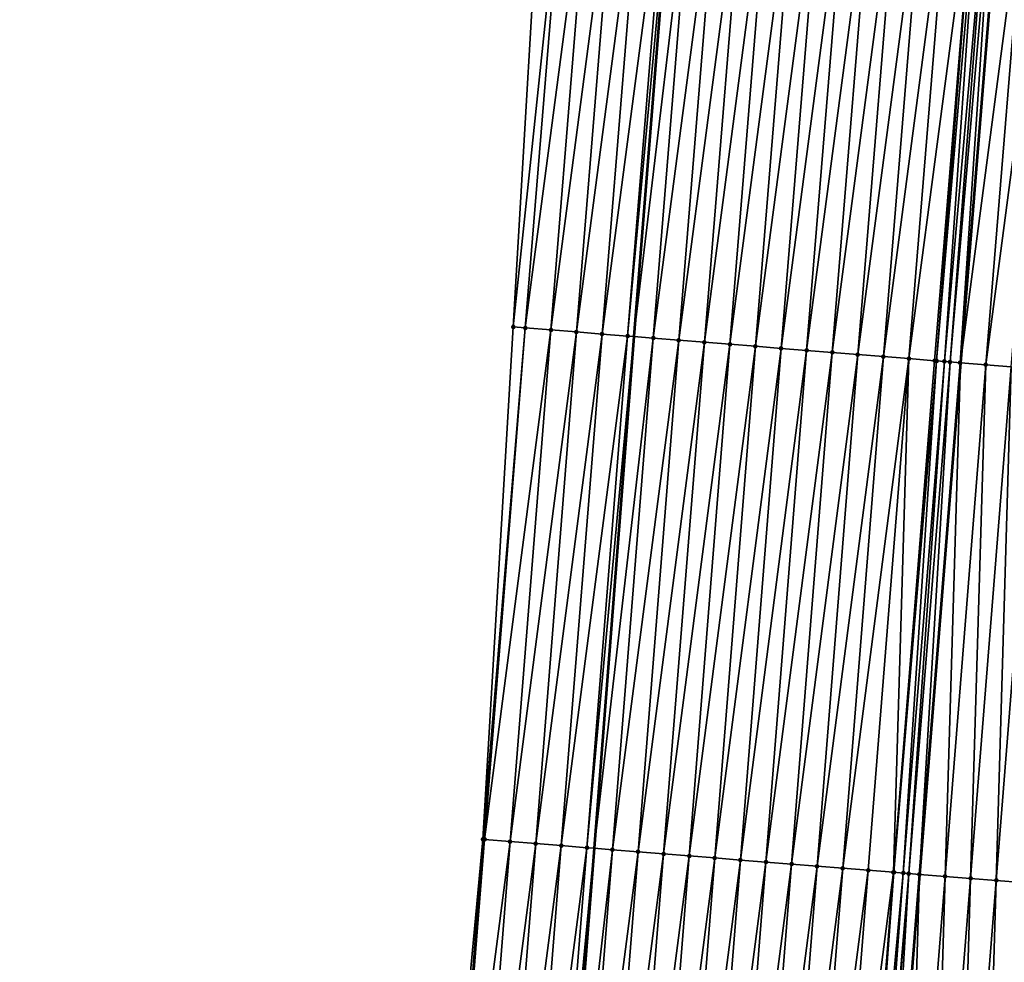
# Model space of a CAD drawing. Header units: feet. Extents: x 2017424 to 2024169, y 808042 to 818730.
# Tile 62 of 256: x 2023522 to 2023560, y 810002 to 810039. Entities that reach past the tile are written whole.
import ezdxf

# ---------------------------------------------------------------- set-up
doc = ezdxf.new("R2010")
doc.units = ezdxf.units.FT
doc.header["$MEASUREMENT"] = 0
for name, color, linetype, lineweight in [('EP_Travel Lane', 172, 'Continuous', 53), ('NB-Road Shots', 141, 'Continuous', 100), ('NB-Road X-Section', 40, 'Continuous', 13), ('STRIPING', 60, 'Continuous', 53)]:
    doc.layers.add(name, color=color, linetype=linetype, lineweight=lineweight)
doc.layers.add('I-77-MM15-17_NB-Surface-BORDER', color=7, linetype='Continuous')
doc.layers.add('I-77-MM15-17_NB-Surface-TIN', color=7, linetype='Continuous')

msp = doc.modelspace()

# ---------------------------------------------------------------- linework, layer by layer
at = {"layer": 'EP_Travel Lane'}
msp.add_polyline3d([(2023550.831375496, 810086.0123645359, 279.9788141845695), (2023549.151482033, 810066.0914212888, 279.3979087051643), (2023547.471426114, 810046.1685515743, 278.891052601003), (2023545.867034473, 810026.1663256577, 278.432815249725), (2023544.318689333, 810006.231272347, 277.9870013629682), (2023542.770339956, 809986.2961644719, 277.5438341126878), (2023541.221922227, 809966.3601765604, 277.1432462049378), (2023539.67359945, 809946.425411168, 276.6835116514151), (2023538.125269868, 809926.4905581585, 276.228016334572), (2023536.576861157, 809906.5546863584, 275.8218040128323), (2023535.028411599, 809886.618288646, 275.4410437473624), (2023533.479973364, 809866.6820367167, 275.0532364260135), (2023531.931508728, 809846.7454448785, 274.6818654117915), (2023530.404082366, 809826.7462292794, 274.339478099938), (2023528.896804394, 809806.8057625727, 274.0129057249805), (2023527.389494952, 809786.8648795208, 273.7142479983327), (2023525.882193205, 809766.9240982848, 273.4087591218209)], dxfattribs=at)
at = {"layer": 'I-77-MM15-17_NB-Surface-BORDER', "color": 3, "linetype": 'Continuous', "lineweight": -3}
msp.add_polyline3d([(2023521.937880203, 809767.2243050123, 273.2714890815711), (2023523.215665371, 809787.1826599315, 273.5620028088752), (2023524.235070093, 809807.1604366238, 273.8597614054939), (2023525.3308097, 809827.132215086, 274.1727443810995), (2023526.593280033, 809847.1740170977, 274.5090924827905), (2023528.943887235, 809867.0463380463, 274.9002708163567), (2023529.533953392, 809887.0591429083, 275.2757456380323), (2023531.120839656, 809906.9922622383, 275.6670087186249), (2023533.70455732, 809926.8458379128, 276.0671945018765), (2023534.639179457, 809946.8302692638, 276.4880299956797), (2023536.70489143, 809966.7227666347, 276.9996193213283), (2023538.133407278, 809986.6683725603, 277.3967180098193), (2023539.988396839, 810006.5795018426, 277.819054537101), (2023541.169523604, 810026.543453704, 278.2810226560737), (2023542.347952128, 810046.6045008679, 278.7423087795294), (2023543.951727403, 810066.5337275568, 279.2520511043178), (2023545.631617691, 810086.4546399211, 279.8341445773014)], dxfattribs=at)
at = {"layer": 'I-77-MM15-17_NB-Surface-TIN', "color": 128, "linetype": 'Continuous', "lineweight": -3}
for points in [[(2023541.169523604, 810026.543453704, 278.2810226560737), (2023543.268086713, 810046.5262518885, 278.7673427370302), (2023542.347952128, 810046.6045008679, 278.7423087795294)], [(2023541.638546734, 810026.5058837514, 278.2921194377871), (2023543.268086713, 810046.5262518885, 278.7673427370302), (2023541.169523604, 810026.543453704, 278.2810226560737)], [(2023541.638546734, 810026.5058837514, 278.2921194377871), (2023544.264498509, 810046.4416120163, 278.7907961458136), (2023543.268086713, 810046.5262518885, 278.7673427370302)], [(2023541.638546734, 810026.5058837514, 278.2921194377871), (2023542.635348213, 810026.4259642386, 278.3192213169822), (2023544.264498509, 810046.4416120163, 278.7907961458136)], [(2023542.635348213, 810026.4259642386, 278.3192213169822), (2023545.260892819, 810046.35676479, 278.8222201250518), (2023544.264498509, 810046.4416120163, 278.7907961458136)], [(2023542.635348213, 810026.4259642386, 278.3192213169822), (2023543.632138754, 810026.3459073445, 278.3529712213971), (2023545.260892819, 810046.35676479, 278.8222201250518)], [(2023543.632138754, 810026.3459073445, 278.3529712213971), (2023546.257298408, 810046.2720513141, 278.8485028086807), (2023545.260892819, 810046.35676479, 278.8222201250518)], [(2023543.632138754, 810026.3459073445, 278.3529712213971), (2023544.628929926, 810026.2658583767, 278.3863375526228), (2023546.257298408, 810046.2720513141, 278.8485028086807)], [(2023544.628929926, 810026.2658583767, 278.3863375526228), (2023547.253684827, 810046.1871105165, 278.8835236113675), (2023546.257298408, 810046.2720513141, 278.8485028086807)], [(2023544.628929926, 810026.2658583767, 278.3863375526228), (2023545.625713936, 810026.1857194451, 278.4240573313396), (2023547.253684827, 810046.1871105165, 278.8835236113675)], [(2023545.625713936, 810026.1857194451, 278.4240573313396), (2023547.471426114, 810046.1685515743, 278.891052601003), (2023547.253684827, 810046.1871105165, 278.8835236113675)], [(2023545.625713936, 810026.1857194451, 278.4240573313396), (2023545.867034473, 810026.1663256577, 278.432815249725), (2023547.471426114, 810046.1685515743, 278.891052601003)], [(2023548.250072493, 810046.1021844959, 278.9179763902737), (2023547.471426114, 810046.1685515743, 278.891052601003), (2023545.867034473, 810026.1663256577, 278.432815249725)], [(2023546.622500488, 810026.1056124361, 278.4602323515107), (2023548.250072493, 810046.1021844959, 278.9179763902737), (2023545.867034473, 810026.1663256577, 278.432815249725)], [(2023546.622500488, 810026.1056124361, 278.4602323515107), (2023549.246485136, 810046.0175546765, 278.9410433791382), (2023548.250072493, 810046.1021844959, 278.9179763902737)], [(2023546.622500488, 810026.1056124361, 278.4602323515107), (2023547.619311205, 810026.0258089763, 278.4817182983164), (2023549.246485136, 810046.0175546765, 278.9410433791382)], [(2023547.619311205, 810026.0258089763, 278.4817182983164), (2023550.242900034, 810045.932951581, 278.9630831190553), (2023549.246485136, 810046.0175546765, 278.9410433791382)], [(2023547.619311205, 810026.0258089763, 278.4817182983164), (2023548.616119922, 810025.9459803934, 278.5044199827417), (2023550.242900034, 810045.932951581, 278.9630831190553)], [(2023548.616119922, 810025.9459803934, 278.5044199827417), (2023551.239308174, 810045.8482683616, 278.988202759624), (2023550.242900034, 810045.932951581, 278.9630831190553)], [(2023548.616119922, 810025.9459803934, 278.5044199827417), (2023549.612921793, 810025.8660658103, 278.5312833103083), (2023551.239308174, 810045.8482683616, 278.988202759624)], [(2023549.612921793, 810025.8660658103, 278.5312833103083), (2023552.235711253, 810045.7635251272, 279.0156293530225), (2023551.239308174, 810045.8482683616, 278.988202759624)], [(2023549.612921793, 810025.8660658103, 278.5312833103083), (2023550.60971935, 810025.7860970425, 278.5607686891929), (2023552.235711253, 810045.7635251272, 279.0156293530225)], [(2023550.60971935, 810025.7860970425, 278.5607686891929), (2023553.232117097, 810045.6788146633, 279.0417962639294), (2023552.235711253, 810045.7635251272, 279.0156293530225)], [(2023550.60971935, 810025.7860970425, 278.5607686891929), (2023551.606513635, 810025.7060871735, 278.592242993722), (2023553.232117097, 810045.6788146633, 279.0417962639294)], [(2023551.606513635, 810025.7060871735, 278.592242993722), (2023554.228534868, 810045.5942456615, 279.0625254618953), (2023553.232117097, 810045.6788146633, 279.0417962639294)], [(2023551.606513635, 810025.7060871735, 278.592242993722), (2023552.603324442, 810025.6262848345, 278.6136747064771), (2023554.228534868, 810045.5942456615, 279.0625254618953)], [(2023552.603324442, 810025.6262848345, 278.6136747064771), (2023555.224964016, 810045.5098115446, 279.0780697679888), (2023554.228534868, 810045.5942456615, 279.0625254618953)], [(2023552.603324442, 810025.6262848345, 278.6136747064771), (2023553.600145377, 810025.5466097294, 278.6289494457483), (2023555.224964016, 810045.5098115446, 279.0780697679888)], [(2023553.600145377, 810025.5466097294, 278.6289494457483), (2023556.221393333, 810045.425379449, 279.0935363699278), (2023555.224964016, 810045.5098115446, 279.0780697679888)], [(2023553.600145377, 810025.5466097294, 278.6289494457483), (2023554.596958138, 810025.4668319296, 278.6491936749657), (2023556.221393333, 810045.425379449, 279.0935363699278)], [(2023554.596958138, 810025.4668319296, 278.6491936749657), (2023557.217808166, 810045.3407755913, 279.1156054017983), (2023556.221393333, 810045.425379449, 279.0935363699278)], [(2023554.596958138, 810025.4668319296, 278.6491936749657), (2023555.59376363, 810025.3869628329, 278.6738558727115), (2023557.217808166, 810045.3407755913, 279.1156054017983)], [(2023555.59376363, 810025.3869628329, 278.6738558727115), (2023558.214217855, 810045.2561107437, 279.1400188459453), (2023557.217808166, 810045.3407755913, 279.1156054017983)], [(2023555.59376363, 810025.3869628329, 278.6738558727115), (2023556.590565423, 810025.3070472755, 278.7007663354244), (2023558.214217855, 810045.2561107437, 279.1400188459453)], [(2023556.590565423, 810025.3070472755, 278.7007663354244), (2023559.210641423, 810045.1716104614, 279.1581065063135), (2023558.214217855, 810045.2561107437, 279.1400188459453)], [(2023556.590565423, 810025.3070472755, 278.7007663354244), (2023557.587380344, 810025.2272966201, 278.7196970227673), (2023559.210641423, 810045.1716104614, 279.1581065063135)], [(2023557.587380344, 810025.2272966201, 278.7196970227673), (2023557.668501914, 810025.2208241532, 278.7203863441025), (2023559.210641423, 810045.1716104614, 279.1581065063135)], [(2023557.668501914, 810025.2208241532, 278.7203863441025), (2023559.362927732, 810045.1587285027, 279.1596317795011), (2023559.210641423, 810045.1716104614, 279.1581065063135)], [(2023557.668501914, 810025.2208241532, 278.7203863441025), (2023557.973534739, 810025.1965141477, 278.7216451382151), (2023559.362927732, 810045.1587285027, 279.1596317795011)], [(2023557.973534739, 810025.1965141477, 278.7216451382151), (2023559.726965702, 810045.127990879, 279.1611217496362), (2023559.362927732, 810045.1587285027, 279.1596317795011)], [(2023557.973534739, 810025.1965141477, 278.7216451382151), (2023558.19331642, 810025.1790280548, 278.7211236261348), (2023559.726965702, 810045.127990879, 279.1611217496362)], [(2023558.19331642, 810025.1790280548, 278.7211236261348), (2023559.920565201, 810045.1116760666, 279.1607002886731), (2023559.726965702, 810045.127990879, 279.1611217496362)], [(2023558.19331642, 810025.1790280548, 278.7211236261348), (2023558.58423081, 810025.147992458, 278.7170214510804), (2023559.920565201, 810045.1116760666, 279.1607002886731)], [(2023558.58423081, 810025.147992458, 278.7170214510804), (2023560.207103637, 810045.0875684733, 279.1585776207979), (2023559.920565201, 810045.1116760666, 279.1607002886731)], [(2023558.58423081, 810025.147992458, 278.7170214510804), (2023560.215061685, 810045.086900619, 279.1584542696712), (2023560.207103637, 810045.0875684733, 279.1585776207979)], [(2023558.58423081, 810025.147992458, 278.7170214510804), (2023558.592211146, 810025.147360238, 278.7168724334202), (2023560.215061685, 810045.086900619, 279.1584542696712)], [(2023561.20360077, 810045.0039405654, 279.1431317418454), (2023560.215061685, 810045.086900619, 279.1584542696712), (2023558.592211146, 810025.147360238, 278.7168724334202)], [(2023559.5811075, 810025.069017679, 278.6984066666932), (2023561.20360077, 810045.0039405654, 279.1431317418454), (2023558.592211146, 810025.147360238, 278.7168724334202)], [(2023559.5811075, 810025.069017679, 278.6984066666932), (2023562.20011537, 810044.9205198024, 279.1197233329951), (2023561.20360077, 810045.0039405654, 279.1431317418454)], [(2023559.5811075, 810025.069017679, 278.6984066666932), (2023560.5779923, 810024.9901447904, 278.6748613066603), (2023562.20011537, 810044.9205198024, 279.1197233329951)], [(2023539.988396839, 810006.5795018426, 277.819054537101), (2023541.638546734, 810026.5058837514, 278.2921194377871), (2023541.169523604, 810026.543453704, 278.2810226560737)], [(2023540.051792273, 810006.5744200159, 277.8207319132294), (2023541.638546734, 810026.5058837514, 278.2921194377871), (2023539.988396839, 810006.5795018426, 277.819054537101)], [(2023540.051792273, 810006.5744200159, 277.8207319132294), (2023542.635348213, 810026.4259642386, 278.3192213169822), (2023541.638546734, 810026.5058837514, 278.2921194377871)], [(2023540.051792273, 810006.5744200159, 277.8207319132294), (2023541.048584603, 810006.4943855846, 277.8533952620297), (2023542.635348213, 810026.4259642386, 278.3192213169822)], [(2023541.048584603, 810006.4943855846, 277.8533952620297), (2023543.632138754, 810026.3459073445, 278.3529712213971), (2023542.635348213, 810026.4259642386, 278.3192213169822)], [(2023541.048584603, 810006.4943855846, 277.8533952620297), (2023542.045363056, 810006.4141768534, 277.8944931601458), (2023543.632138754, 810026.3459073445, 278.3529712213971)], [(2023542.045363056, 810006.4141768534, 277.8944931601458), (2023544.628929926, 810026.2658583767, 278.3863375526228), (2023543.632138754, 810026.3459073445, 278.3529712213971)], [(2023542.045363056, 810006.4141768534, 277.8944931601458), (2023543.042141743, 810006.3339710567, 277.9354490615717), (2023544.628929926, 810026.2658583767, 278.3863375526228)], [(2023543.042141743, 810006.3339710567, 277.9354490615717), (2023545.625713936, 810026.1857194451, 278.4240573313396), (2023544.628929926, 810026.2658583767, 278.3863375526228)], [(2023543.042141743, 810006.3339710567, 277.9354490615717), (2023544.038918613, 810006.2537424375, 277.9775093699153), (2023545.625713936, 810026.1857194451, 278.4240573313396)], [(2023544.038918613, 810006.2537424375, 277.9775093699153), (2023545.867034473, 810026.1663256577, 278.432815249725), (2023545.625713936, 810026.1857194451, 278.4240573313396)], [(2023544.038918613, 810006.2537424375, 277.9775093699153), (2023544.318689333, 810006.231272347, 277.9870013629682), (2023545.867034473, 810026.1663256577, 278.432815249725)], [(2023546.622500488, 810026.1056124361, 278.4602323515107), (2023545.867034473, 810026.1663256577, 278.432815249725), (2023544.318689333, 810006.231272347, 277.9870013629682)], [(2023545.035709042, 810006.1736841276, 278.0113282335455), (2023546.622500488, 810026.1056124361, 278.4602323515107), (2023544.318689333, 810006.231272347, 277.9870013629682)], [(2023545.035709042, 810006.1736841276, 278.0113282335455), (2023547.619311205, 810026.0258089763, 278.4817182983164), (2023546.622500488, 810026.1056124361, 278.4602323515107)], [(2023545.035709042, 810006.1736841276, 278.0113282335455), (2023546.032516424, 810006.093838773, 278.0348419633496), (2023547.619311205, 810026.0258089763, 278.4817182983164)], [(2023546.032516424, 810006.093838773, 278.0348419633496), (2023548.616119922, 810025.9459803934, 278.5044199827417), (2023547.619311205, 810026.0258089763, 278.4817182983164)], [(2023546.032516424, 810006.093838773, 278.0348419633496), (2023547.029324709, 810006.0140047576, 278.0578069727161), (2023548.616119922, 810025.9459803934, 278.5044199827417)], [(2023547.029324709, 810006.0140047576, 278.0578069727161), (2023549.612921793, 810025.8660658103, 278.5312833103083), (2023548.616119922, 810025.9459803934, 278.5044199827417)], [(2023547.029324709, 810006.0140047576, 278.0578069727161), (2023548.026127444, 810005.9341010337, 278.084145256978), (2023549.612921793, 810025.8660658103, 278.5312833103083)], [(2023548.026127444, 810005.9341010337, 278.084145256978), (2023550.60971935, 810025.7860970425, 278.5607686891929), (2023549.612921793, 810025.8660658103, 278.5312833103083)], [(2023548.026127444, 810005.9341010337, 278.084145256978), (2023549.02293083, 810005.8542054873, 278.1100878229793), (2023550.60971935, 810025.7860970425, 278.5607686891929)], [(2023549.02293083, 810005.8542054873, 278.1100878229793), (2023551.606513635, 810025.7060871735, 278.592242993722), (2023550.60971935, 810025.7860970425, 278.5607686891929)], [(2023549.02293083, 810005.8542054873, 278.1100878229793), (2023550.019735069, 810005.7743206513, 278.1355121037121), (2023551.606513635, 810025.7060871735, 278.592242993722)], [(2023550.019735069, 810005.7743206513, 278.1355121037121), (2023552.603324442, 810025.6262848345, 278.6136747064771), (2023551.606513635, 810025.7060871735, 278.592242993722)], [(2023550.019735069, 810005.7743206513, 278.1355121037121), (2023551.016543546, 810005.6944890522, 278.1583601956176), (2023552.603324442, 810025.6262848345, 278.6136747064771)], [(2023551.016543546, 810005.6944890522, 278.1583601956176), (2023553.600145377, 810025.5466097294, 278.6289494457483), (2023552.603324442, 810025.6262848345, 278.6136747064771)], [(2023551.016543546, 810005.6944890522, 278.1583601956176), (2023552.013356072, 810005.614708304, 278.178747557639), (2023553.600145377, 810025.5466097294, 278.6289494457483)], [(2023552.013356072, 810005.614708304, 278.178747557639), (2023554.596958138, 810025.4668319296, 278.6491936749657), (2023553.600145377, 810025.5466097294, 278.6289494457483)], [(2023552.013356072, 810005.614708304, 278.178747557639), (2023553.010165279, 810005.5348858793, 278.2011516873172), (2023554.596958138, 810025.4668319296, 278.6491936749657)], [(2023553.010165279, 810005.5348858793, 278.2011516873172), (2023555.59376363, 810025.3869628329, 278.6738558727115), (2023554.596958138, 810025.4668319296, 278.6491936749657)], [(2023553.010165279, 810005.5348858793, 278.2011516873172), (2023554.006971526, 810005.4550262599, 278.2253557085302), (2023555.59376363, 810025.3869628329, 278.6738558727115)], [(2023554.006971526, 810005.4550262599, 278.2253557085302), (2023556.590565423, 810025.3070472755, 278.7007663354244), (2023555.59376363, 810025.3869628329, 278.6738558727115)], [(2023554.006971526, 810005.4550262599, 278.2253557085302), (2023555.003775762, 810005.3751413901, 278.2507816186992), (2023556.590565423, 810025.3070472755, 278.7007663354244)], [(2023555.003775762, 810005.3751413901, 278.2507816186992), (2023555.983616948, 810005.2967409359, 278.2697650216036), (2023556.590565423, 810025.3070472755, 278.7007663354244)], [(2023555.983616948, 810005.2967409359, 278.2697650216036), (2023557.587380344, 810025.2272966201, 278.7196970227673), (2023556.590565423, 810025.3070472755, 278.7007663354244)], [(2023555.983616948, 810005.2967409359, 278.2697650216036), (2023556.000590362, 810005.2953866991, 278.2699080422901), (2023557.587380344, 810025.2272966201, 278.7196970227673)], [(2023556.000590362, 810005.2953866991, 278.2699080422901), (2023557.668501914, 810025.2208241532, 278.7203863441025), (2023557.587380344, 810025.2272966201, 278.7196970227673)], [(2023556.000590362, 810005.2953866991, 278.2699080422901), (2023556.367636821, 810005.2661283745, 278.2717142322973), (2023557.668501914, 810025.2208241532, 278.7203863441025)], [(2023556.367636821, 810005.2661283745, 278.2717142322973), (2023557.973534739, 810025.1965141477, 278.7216451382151), (2023557.668501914, 810025.2208241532, 278.7203863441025)], [(2023556.367636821, 810005.2661283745, 278.2717142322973), (2023556.582291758, 810005.2490490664, 278.2712581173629), (2023557.973534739, 810025.1965141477, 278.7216451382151)], [(2023556.582291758, 810005.2490490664, 278.2712581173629), (2023558.19331642, 810025.1790280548, 278.7211236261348), (2023557.973534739, 810025.1965141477, 278.7216451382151)], [(2023556.582291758, 810005.2490490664, 278.2712581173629), (2023556.997440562, 810005.2160791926, 278.2673947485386), (2023558.19331642, 810025.1790280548, 278.7211236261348)], [(2023556.997440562, 810005.2160791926, 278.2673947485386), (2023558.58423081, 810025.147992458, 278.7170214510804), (2023558.19331642, 810025.1790280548, 278.7211236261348)], [(2023556.997440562, 810005.2160791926, 278.2673947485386), (2023557.005420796, 810005.2154470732, 278.2672412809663), (2023558.58423081, 810025.147992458, 278.7170214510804)], [(2023558.58423081, 810025.147992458, 278.7170214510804), (2023557.005420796, 810005.2154470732, 278.2672412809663), (2023558.592211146, 810025.147360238, 278.7168724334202)], [(2023557.994318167, 810005.1371159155, 278.2482238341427), (2023558.592211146, 810025.147360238, 278.7168724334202), (2023557.005420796, 810005.2154470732, 278.2672412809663)], [(2023557.994318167, 810005.1371159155, 278.2482238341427), (2023559.5811075, 810025.069017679, 278.6984066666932), (2023558.592211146, 810025.147360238, 278.7168724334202)], [(2023557.994318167, 810005.1371159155, 278.2482238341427), (2023558.991205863, 810005.0582793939, 278.222919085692), (2023559.5811075, 810025.069017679, 278.6984066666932)], [(2023558.991205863, 810005.0582793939, 278.222919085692), (2023560.5779923, 810024.9901447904, 278.6748613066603), (2023559.5811075, 810025.069017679, 278.6984066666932)], [(2023558.991205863, 810005.0582793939, 278.222919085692), (2023559.988089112, 810004.9793870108, 278.2003175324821), (2023560.5779923, 810024.9901447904, 278.6748613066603)], [(2023559.988089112, 810004.9793870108, 278.2003175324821), (2023561.574874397, 810024.911237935, 278.6529596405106), (2023560.5779923, 810024.9901447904, 278.6748613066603)], [(2023559.988089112, 810004.9793870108, 278.2003175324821), (2023560.984965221, 810004.9004049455, 278.1820558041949), (2023561.574874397, 810024.911237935, 278.6529596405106)], [(2023538.46494521, 809986.6417930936, 277.4056407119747), (2023539.988396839, 810006.5795018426, 277.819054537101), (2023538.133407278, 809986.6683725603, 277.3967180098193)], [(2023538.46494521, 809986.6417930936, 277.4056407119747), (2023540.051792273, 810006.5744200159, 277.8207319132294), (2023539.988396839, 810006.5795018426, 277.819054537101)], [(2023538.46494521, 809986.6417930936, 277.4056407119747), (2023541.048584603, 810006.4943855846, 277.8533952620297), (2023540.051792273, 810006.5744200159, 277.8207319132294)], [(2023538.46494521, 809986.6417930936, 277.4056407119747), (2023539.461746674, 809986.56187339, 277.432752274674), (2023541.048584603, 810006.4943855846, 277.8533952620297)], [(2023539.461746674, 809986.56187339, 277.432752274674), (2023542.045363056, 810006.4141768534, 277.8944931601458), (2023541.048584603, 810006.4943855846, 277.8533952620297)], [(2023539.461746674, 809986.56187339, 277.432752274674), (2023540.458539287, 809986.4818425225, 277.4652431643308), (2023542.045363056, 810006.4141768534, 277.8944931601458)], [(2023540.458539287, 809986.4818425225, 277.4652431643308), (2023543.042141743, 810006.3339710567, 277.9354490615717), (2023542.045363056, 810006.4141768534, 277.8944931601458)], [(2023540.458539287, 809986.4818425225, 277.4652431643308), (2023541.45533123, 809986.4018032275, 277.4981418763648), (2023543.042141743, 810006.3339710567, 277.9354490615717)], [(2023541.45533123, 809986.4018032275, 277.4981418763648), (2023544.038918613, 810006.2537424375, 277.9775093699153), (2023543.042141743, 810006.3339710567, 277.9354490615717)], [(2023541.45533123, 809986.4018032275, 277.4981418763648), (2023542.452118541, 809986.3217057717, 277.5338550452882), (2023544.038918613, 810006.2537424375, 277.9775093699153)], [(2023542.452118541, 809986.3217057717, 277.5338550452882), (2023544.318689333, 810006.231272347, 277.9870013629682), (2023544.038918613, 810006.2537424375, 277.9775093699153)], [(2023542.452118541, 809986.3217057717, 277.5338550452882), (2023542.770339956, 809986.2961644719, 277.5438341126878), (2023544.318689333, 810006.231272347, 277.9870013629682)], [(2023545.035709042, 810006.1736841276, 278.0113282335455), (2023544.318689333, 810006.231272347, 277.9870013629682), (2023542.770339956, 809986.2961644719, 277.5438341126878)], [(2023543.448913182, 809986.2417003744, 277.5651134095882), (2023545.035709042, 810006.1736841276, 278.0113282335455), (2023542.770339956, 809986.2961644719, 277.5438341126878)], [(2023543.448913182, 809986.2417003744, 277.5651134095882), (2023546.032516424, 810006.093838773, 278.0348419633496), (2023545.035709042, 810006.1736841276, 278.0113282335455)], [(2023543.448913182, 809986.2417003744, 277.5651134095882), (2023544.445722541, 809986.16187985, 277.5874255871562), (2023546.032516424, 810006.093838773, 278.0348419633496)], [(2023544.445722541, 809986.16187985, 277.5874255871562), (2023547.029324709, 810006.0140047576, 278.0578069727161), (2023546.032516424, 810006.093838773, 278.0348419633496)], [(2023544.445722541, 809986.16187985, 277.5874255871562), (2023545.442532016, 809986.0820607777, 277.6096674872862), (2023547.029324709, 810006.0140047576, 278.0578069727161)], [(2023545.442532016, 809986.0820607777, 277.6096674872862), (2023548.026127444, 810005.9341010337, 278.084145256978), (2023547.029324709, 810006.0140047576, 278.0578069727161)], [(2023545.442532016, 809986.0820607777, 277.6096674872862), (2023546.439339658, 809986.0022186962, 277.6330228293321), (2023548.026127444, 810005.9341010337, 278.084145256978)], [(2023546.439339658, 809986.0022186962, 277.6330228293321), (2023549.02293083, 810005.8542054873, 278.1100878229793), (2023548.026127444, 810005.9341010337, 278.084145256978)], [(2023546.439339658, 809986.0022186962, 277.6330228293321), (2023547.436142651, 809985.9223182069, 277.6592045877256), (2023549.02293083, 810005.8542054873, 278.1100878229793)], [(2023547.436142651, 809985.9223182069, 277.6592045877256), (2023550.019735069, 810005.7743206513, 278.1355121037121), (2023549.02293083, 810005.8542054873, 278.1100878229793)], [(2023547.436142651, 809985.9223182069, 277.6592045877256), (2023548.432943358, 809985.842389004, 277.6867758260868), (2023550.019735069, 810005.7743206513, 278.1355121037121)], [(2023548.432943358, 809985.842389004, 277.6867758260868), (2023551.016543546, 810005.6944890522, 278.1583601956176), (2023550.019735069, 810005.7743206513, 278.1355121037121)], [(2023548.432943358, 809985.842389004, 277.6867758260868), (2023549.429752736, 809985.7625687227, 277.709076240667), (2023551.016543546, 810005.6944890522, 278.1583601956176)], [(2023549.429752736, 809985.7625687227, 277.709076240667), (2023552.013356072, 810005.614708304, 278.178747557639), (2023551.016543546, 810005.6944890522, 278.1583601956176)], [(2023549.429752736, 809985.7625687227, 277.709076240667), (2023550.426569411, 809985.6828400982, 277.7269412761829), (2023552.013356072, 810005.614708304, 278.178747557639)], [(2023550.426569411, 809985.6828400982, 277.7269412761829), (2023553.010165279, 810005.5348858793, 278.2011516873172), (2023552.013356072, 810005.614708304, 278.178747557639)], [(2023550.426569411, 809985.6828400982, 277.7269412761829), (2023551.423383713, 809985.6030816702, 277.7462485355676), (2023553.010165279, 810005.5348858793, 278.2011516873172)], [(2023551.423383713, 809985.6030816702, 277.7462485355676), (2023554.006971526, 810005.4550262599, 278.2253557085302), (2023553.010165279, 810005.5348858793, 278.2011516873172)], [(2023551.423383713, 809985.6030816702, 277.7462485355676), (2023552.420192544, 809985.5232545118, 277.7688817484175), (2023554.006971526, 810005.4550262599, 278.2253557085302)], [(2023552.420192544, 809985.5232545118, 277.7688817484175), (2023555.003775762, 810005.3751413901, 278.2507816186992), (2023554.006971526, 810005.4550262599, 278.2253557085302)], [(2023552.420192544, 809985.5232545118, 277.7688817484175), (2023553.417000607, 809985.4434177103, 277.7919815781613), (2023555.003775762, 810005.3751413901, 278.2507816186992)], [(2023553.417000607, 809985.4434177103, 277.7919815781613), (2023555.983616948, 810005.2967409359, 278.2697650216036), (2023555.003775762, 810005.3751413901, 278.2507816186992)], [(2023553.417000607, 809985.4434177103, 277.7919815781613), (2023554.413815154, 809985.3636623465, 277.8111405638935), (2023555.983616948, 810005.2967409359, 278.2697650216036)], [(2023554.413815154, 809985.3636623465, 277.8111405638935), (2023556.000590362, 810005.2953866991, 278.2699080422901), (2023555.983616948, 810005.2967409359, 278.2697650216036)], [(2023554.413815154, 809985.3636623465, 277.8111405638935), (2023554.526758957, 809985.3546456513, 277.8123513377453), (2023556.000590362, 810005.2953866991, 278.2699080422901)], [(2023554.526758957, 809985.3546456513, 277.8123513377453), (2023556.367636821, 810005.2661283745, 278.2717142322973), (2023556.000590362, 810005.2953866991, 278.2699080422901)], [(2023554.526758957, 809985.3546456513, 277.8123513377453), (2023554.895589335, 809985.3252491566, 277.813972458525), (2023556.367636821, 810005.2661283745, 278.2717142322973)], [(2023554.895589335, 809985.3252491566, 277.813972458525), (2023556.582291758, 810005.2490490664, 278.2712581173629), (2023556.367636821, 810005.2661283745, 278.2717142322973)], [(2023554.895589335, 809985.3252491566, 277.813972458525), (2023554.990907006, 809985.3176633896, 277.8138511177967), (2023556.582291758, 810005.2490490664, 278.2712581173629)], [(2023554.990907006, 809985.3176633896, 277.8138511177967), (2023555.410662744, 809985.2843220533, 277.8102138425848), (2023556.582291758, 810005.2490490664, 278.2712581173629)], [(2023555.410662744, 809985.2843220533, 277.8102138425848), (2023556.997440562, 810005.2160791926, 278.2673947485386), (2023556.582291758, 810005.2490490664, 278.2712581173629)], [(2023555.410662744, 809985.2843220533, 277.8102138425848), (2023555.41864285, 809985.2836897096, 277.8100716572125), (2023556.997440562, 810005.2160791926, 278.2673947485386)], [(2023556.997440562, 810005.2160791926, 278.2673947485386), (2023555.41864285, 809985.2836897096, 277.8100716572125), (2023557.005420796, 810005.2154470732, 278.2672412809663)], [(2023556.40753803, 809985.205329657, 277.7924520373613), (2023557.005420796, 810005.2154470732, 278.2672412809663), (2023555.41864285, 809985.2836897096, 277.8100716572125)], [(2023556.40753803, 809985.205329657, 277.7924520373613), (2023557.994318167, 810005.1371159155, 278.2482238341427), (2023557.005420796, 810005.2154470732, 278.2672412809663)], [(2023556.40753803, 809985.205329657, 277.7924520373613), (2023557.404419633, 809985.1264165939, 277.7708512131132), (2023557.994318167, 810005.1371159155, 278.2482238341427)], [(2023557.404419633, 809985.1264165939, 277.7708512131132), (2023558.991205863, 810005.0582793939, 278.222919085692), (2023557.994318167, 810005.1371159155, 278.2482238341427)], [(2023557.404419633, 809985.1264165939, 277.7708512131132), (2023558.401298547, 809985.0474697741, 277.7508839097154), (2023558.991205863, 810005.0582793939, 278.222919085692)], [(2023558.401298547, 809985.0474697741, 277.7508839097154), (2023559.988089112, 810004.9793870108, 278.2003175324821), (2023558.991205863, 810005.0582793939, 278.222919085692)], [(2023558.401298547, 809985.0474697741, 277.7508839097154), (2023559.398173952, 809984.9684788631, 277.7330502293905), (2023559.988089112, 810004.9793870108, 278.2003175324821)], [(2023559.398173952, 809984.9684788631, 277.7330502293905), (2023560.984965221, 810004.9004049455, 278.1820558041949), (2023559.988089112, 810004.9793870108, 278.2003175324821)], [(2023559.398173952, 809984.9684788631, 277.7330502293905), (2023560.395049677, 809984.8894919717, 277.715022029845), (2023560.984965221, 810004.9004049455, 278.1820558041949)]]:
    msp.add_3dface(points, dxfattribs=at)
at = {"layer": 'NB-Road Shots', "lineweight": 100}
for p in [(2023541.169523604, 810026.543453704, 278.2810226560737), (2023541.638546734, 810026.5058837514, 278.2921194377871), (2023542.635348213, 810026.4259642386, 278.3192213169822), (2023543.632138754, 810026.3459073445, 278.3529712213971), (2023544.628929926, 810026.2658583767, 278.3863375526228), (2023545.625713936, 810026.1857194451, 278.4240573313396), (2023546.622500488, 810026.1056124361, 278.4602323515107), (2023547.619311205, 810026.0258089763, 278.4817182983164), (2023548.616119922, 810025.9459803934, 278.5044199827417), (2023549.612921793, 810025.8660658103, 278.5312833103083), (2023550.60971935, 810025.7860970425, 278.5607686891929), (2023551.606513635, 810025.7060871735, 278.592242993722), (2023552.603324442, 810025.6262848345, 278.6136747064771), (2023553.600145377, 810025.5466097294, 278.6289494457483), (2023554.596958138, 810025.4668319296, 278.6491936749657), (2023555.59376363, 810025.3869628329, 278.6738558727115), (2023556.590565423, 810025.3070472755, 278.7007663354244), (2023557.587380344, 810025.2272966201, 278.7196970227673), (2023557.668501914, 810025.2208241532, 278.7203863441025), (2023557.973534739, 810025.1965141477, 278.7216451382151), (2023558.19331642, 810025.1790280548, 278.7211236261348), (2023558.58423081, 810025.147992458, 278.7170214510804), (2023559.5811075, 810025.069017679, 278.6984066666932), (2023539.988396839, 810006.5795018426, 277.819054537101), (2023540.051792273, 810006.5744200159, 277.8207319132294), (2023541.048584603, 810006.4943855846, 277.8533952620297), (2023542.045363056, 810006.4141768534, 277.8944931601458), (2023543.042141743, 810006.3339710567, 277.9354490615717), (2023544.038918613, 810006.2537424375, 277.9775093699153), (2023545.035709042, 810006.1736841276, 278.0113282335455), (2023546.032516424, 810006.093838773, 278.0348419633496), (2023547.029324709, 810006.0140047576, 278.0578069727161), (2023548.026127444, 810005.9341010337, 278.084145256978), (2023549.02293083, 810005.8542054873, 278.1100878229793), (2023550.019735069, 810005.7743206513, 278.1355121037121), (2023551.016543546, 810005.6944890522, 278.1583601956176), (2023552.013356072, 810005.614708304, 278.178747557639), (2023553.010165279, 810005.5348858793, 278.2011516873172), (2023554.006971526, 810005.4550262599, 278.2253557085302), (2023555.003775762, 810005.3751413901, 278.2507816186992), (2023555.983616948, 810005.2967409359, 278.2697650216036), (2023556.000590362, 810005.2953866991, 278.2699080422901), (2023556.367636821, 810005.2661283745, 278.2717142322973), (2023556.582291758, 810005.2490490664, 278.2712581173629), (2023556.997440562, 810005.2160791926, 278.2673947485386), (2023557.994318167, 810005.1371159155, 278.2482238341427), (2023558.991205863, 810005.0582793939, 278.222919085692), (2023559.988089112, 810004.9793870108, 278.2003175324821)]:
    msp.add_point(p, dxfattribs=at)
at = {"layer": 'NB-Road X-Section', "extrusion": (0.0793424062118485, 0.9966319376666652, 0.02072591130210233), "elevation": 967856.7166502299, "flags": 128}
msp.add_lwpolyline([(-1952919.259237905, -19785.83247058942), (-1952918.259237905, -19785.79987504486), (-1952917.259237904, -19785.76854060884), (-1952916.259237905, -19785.74014245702), (-1952915.259237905, -19785.71417788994), (-1952914.259237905, -19785.69008386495), (-1952913.259237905, -19785.6654703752), (-1952912.259237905, -19785.64025522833), (-1952911.259237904, -19785.61616596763), (-1952910.259237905, -19785.59491703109), (-1952909.259237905, -19785.57552830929), (-1952908.259237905, -19785.55555334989), (-1952907.259237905, -19785.53390743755), (-1952906.259237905, -19785.51182546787), (-1952905.259237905, -19785.49059385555), (-1952904.259237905, -19785.47092474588), (-1952903.259237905, -19785.45318416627), (-1952902.259237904, -19785.4347338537), (-1952901.259237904, -19785.4130907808), (-1952900.259237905, -19785.38887561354), (-1952899.259237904, -19785.36609868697), (-1952898.259237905, -19785.34651829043), (-1952897.259237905, -19785.32833841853), (-1952896.259237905, -19785.3094816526), (-1952895.259237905, -19785.28757528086), (-1952894.259237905, -19785.26402486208), (-1952893.259237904, -19785.24540607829), (-1952892.867093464, -19785.24130302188), (-1952892.646617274, -19785.24078139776), (-1952892.340617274, -19785.24204046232), (-1952892.259237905, -19785.24272993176), (-1952891.259237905, -19785.26166468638), (-1952890.259237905, -19785.28858093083), (-1952889.259237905, -19785.31324842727), (-1952888.259237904, -19785.33349700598), (-1952887.259237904, -19785.34877502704), (-1952886.259237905, -19785.37021134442), (-1952885.259237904, -19785.40169241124), (-1952884.259237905, -19785.43118412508), (-1952883.259237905, -19785.45805322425), (-1952882.259237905, -19785.48075978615), (-1952881.259237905, -19785.50225034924), (-1952880.259237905, -19785.53843314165), (-1952879.259237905, -19785.5761610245), (-1952878.259237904, -19785.6095345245), (-1952877.259237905, -19785.64329168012), (-1952876.259237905, -19785.67039938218), (-1952875.788712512, -19785.68149854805)], dxfattribs=at)
at = {"layer": 'NB-Road X-Section', "extrusion": (0.07934239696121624, 0.99663193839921, 0.02072591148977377), "elevation": 967836.6985244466, "flags": 128}
msp.add_lwpolyline([(-1952918.268222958, -19785.84700943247), (-1952917.268222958, -19785.81532245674), (-1952916.268222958, -19785.78567641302), (-1952915.268222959, -19785.75790691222), (-1952914.268222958, -19785.73236255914), (-1952913.268222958, -19785.70878114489), (-1952912.268222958, -19785.68605740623), (-1952911.268222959, -19785.66418686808), (-1952910.268222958, -19785.6429140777), (-1952909.268222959, -19785.62190987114), (-1952908.268222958, -19785.60027500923), (-1952907.268222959, -19785.57690210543), (-1952906.268222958, -19785.55341550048), (-1952905.268222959, -19785.53316492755), (-1952904.268222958, -19785.51554743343), (-1952903.268222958, -19785.49824143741), (-1952902.268222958, -19785.4783612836), (-1952901.268222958, -19785.45466771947), (-1952900.268222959, -19785.42943163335), (-1952899.268222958, -19785.4052514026), (-1952898.268222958, -19785.3839578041), (-1952897.268222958, -19785.36568537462), (-1952896.268222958, -19785.34741972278), (-1952895.268222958, -19785.32481331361), (-1952894.268222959, -19785.29950312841), (-1952893.268222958, -19785.28032809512), (-1952892.851767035, -19785.27646389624), (-1952892.636433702, -19785.27600768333), (-1952892.268222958, -19785.27781426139), (-1952892.251195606, -19785.27795731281), (-1952891.268222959, -19785.29694479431), (-1952890.268222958, -19785.32237616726), (-1952889.268222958, -19785.34658538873), (-1952888.268222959, -19785.36899433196), (-1952887.268222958, -19785.38938607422), (-1952886.268222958, -19785.41223907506), (-1952885.268222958, -19785.43766881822), (-1952884.268222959, -19785.463616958), (-1952883.268222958, -19785.48996090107), (-1952882.268222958, -19785.5129308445), (-1952881.268222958, -19785.53644962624), (-1952880.268222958, -19785.57027575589), (-1952879.268222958, -19785.61234510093), (-1952878.268222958, -19785.65330980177), (-1952877.268222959, -19785.69441652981), (-1952876.268222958, -19785.72708689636), (-1952876.204624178, -19785.72876463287)], dxfattribs=at)
at = {"layer": 'STRIPING'}
msp.add_polyline3d([(2023563.575138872, 810084.9322291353, 280.1879611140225), (2023561.895126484, 810065.0098756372, 279.6612624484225), (2023560.215061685, 810045.086900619, 279.1584542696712), (2023558.592211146, 810025.147360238, 278.7168724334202), (2023557.005420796, 810005.2154470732, 278.2672412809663), (2023555.41864285, 809985.2836897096, 277.8100716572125), (2023553.831831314, 809965.3515104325, 277.3733188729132), (2023552.245003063, 809945.4191211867, 276.9467271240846), (2023550.658194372, 809925.486977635, 276.5082459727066), (2023549.071349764, 809905.5543829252, 276.091595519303), (2023547.484471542, 809885.621365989, 275.6953779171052), (2023545.89754601, 809865.687754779, 275.3279187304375), (2023544.310600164, 809845.7538884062, 274.9728058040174), (2023542.772690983, 809825.8071735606, 274.6143671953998), (2023541.265426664, 809805.866887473, 274.2757002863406), (2023539.758103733, 809785.925825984, 273.9889908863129), (2023538.250793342, 809765.9849303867, 273.6911648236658)], dxfattribs=at)

doc.saveas('drawing.dxf')
